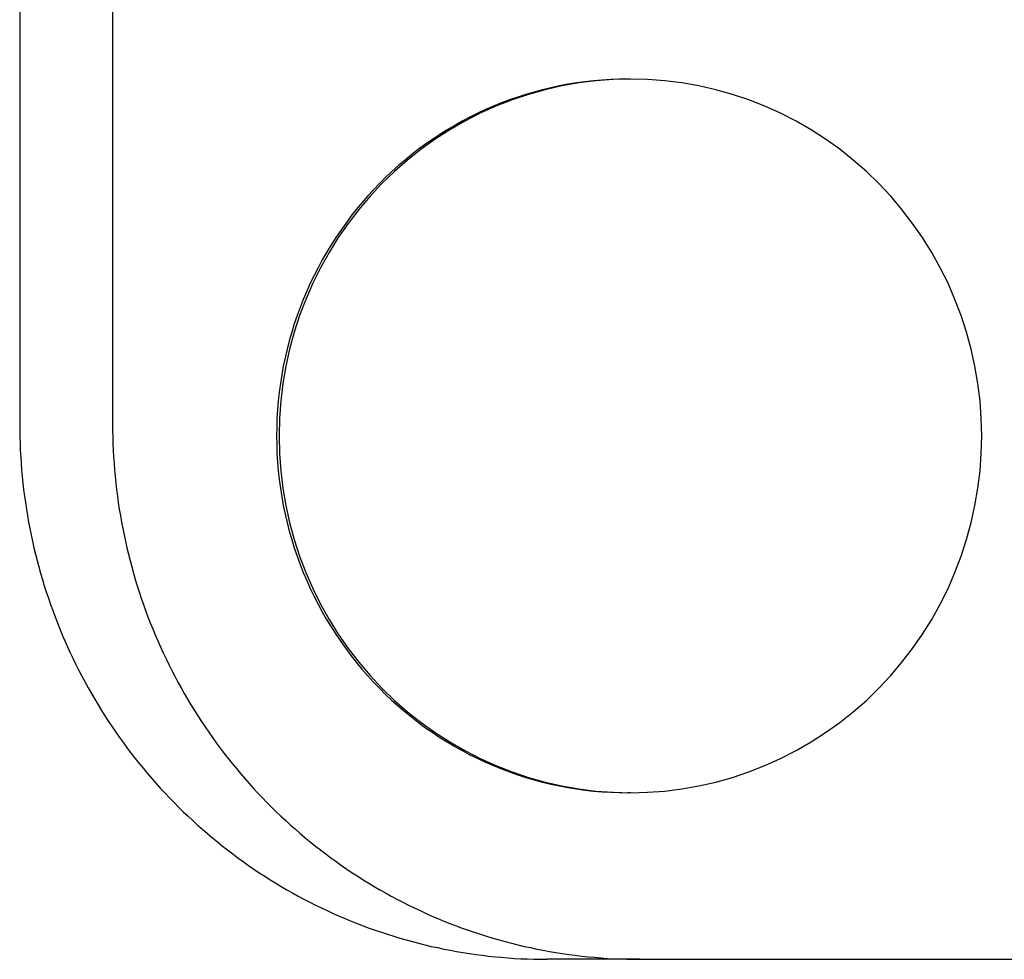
# Model space of a CAD drawing. Extents: x 668 to 3164, y 1007 to 2724.
# Tile 106 of 152: x 3002 to 3010, y 1826 to 1834. Entities that reach past the tile are written whole.
import ezdxf

# ---------------------------------------------------------------- set-up
doc = ezdxf.new("R2010")
doc.units = 0
doc.layers.add('KF_GRAVIS_12_REAR', color=7, linetype='CONTINUOUS')

# ---------------------------------------------------------------- blocks, each defined once
blk = doc.blocks.new('KF_GRAVIS_12_REAR')
at = {"layer": 'KF_GRAVIS_12_REAR'}
for p, q in [((-19.70471, -393.5), (-19.70471, -422.5)), ((-18.92329, -393.5), (-18.92329, -422.5)), ((-14.5692, -419.6), (-14.59014, -419.6)), ((-14.5692, -425.6), (-14.59014, -425.6)), ((-14.49166, -427), (-15.27308, -427)), ((-14.49166, -427), (14.06777, -427))]:
    blk.add_line(p, q, dxfattribs=at)
for points in [[(-14.5901, -419.6, 0), (-14.6626, -419.601, 0), (-14.7351, -419.604, 0), (-14.8075, -419.608, 0), (-14.8797, -419.614, 0), (-14.9518, -419.623, 0), (-15.0236, -419.632, 0), (-15.0952, -419.644, 0), (-15.1665, -419.658, 0), (-15.2375, -419.673, 0), (-15.308, -419.69, 0), (-15.3781, -419.709, 0), (-15.4478, -419.729, 0), (-15.5169, -419.751, 0), (-15.5855, -419.775, 0), (-15.6534, -419.801, 0), (-15.7207, -419.828, 0), (-15.7874, -419.857, 0), (-15.8533, -419.888, 0), (-15.9185, -419.92, 0), (-15.9828, -419.954, 0), (-16.0464, -419.99, 0), (-16.109, -420.027, 0), (-16.1707, -420.065, 0), (-16.2315, -420.106, 0), (-16.2913, -420.147, 0), (-16.3501, -420.19, 0), (-16.4078, -420.235, 0), (-16.4644, -420.281, 0), (-16.5199, -420.328, 0), (-16.5742, -420.377, 0), (-16.6273, -420.427, 0), (-16.6792, -420.479, 0), (-16.7299, -420.531, 0), (-16.7792, -420.585, 0), (-16.8273, -420.64, 0), (-16.8739, -420.697, 0), (-16.9192, -420.754, 0), (-16.9632, -420.813, 0), (-17.0056, -420.873, 0), (-17.0467, -420.933, 0), (-17.0862, -420.995, 0), (-17.1242, -421.058, 0), (-17.1607, -421.121, 0), (-17.1957, -421.186, 0), (-17.2291, -421.251, 0), (-17.2609, -421.317, 0), (-17.2911, -421.384, 0), (-17.3197, -421.452, 0), (-17.3466, -421.52, 0), (-17.3719, -421.589, 0), (-17.3954, -421.659, 0), (-17.4173, -421.729, 0), (-17.4375, -421.8, 0), (-17.456, -421.871, 0), (-17.4728, -421.943, 0), (-17.4878, -422.015, 0), (-17.5011, -422.087, 0), (-17.5126, -422.16, 0), (-17.5223, -422.233, 0), (-17.5303, -422.306, 0), (-17.5366, -422.379, 0), (-17.541, -422.453, 0), (-17.5437, -422.526, 0), (-17.5446, -422.6, 0), (-17.5437, -422.674, 0), (-17.541, -422.747, 0), (-17.5366, -422.821, 0), (-17.5303, -422.894, 0), (-17.5223, -422.967, 0), (-17.5126, -423.04, 0), (-17.5011, -423.113, 0), (-17.4878, -423.185, 0), (-17.4728, -423.257, 0), (-17.456, -423.329, 0), (-17.4375, -423.4, 0), (-17.4173, -423.471, 0), (-17.3954, -423.541, 0), (-17.3719, -423.611, 0), (-17.3466, -423.68, 0), (-17.3197, -423.748, 0), (-17.2911, -423.816, 0), (-17.2609, -423.883, 0), (-17.2291, -423.949, 0), (-17.1957, -424.014, 0), (-17.1607, -424.079, 0), (-17.1242, -424.142, 0), (-17.0862, -424.205, 0), (-17.0467, -424.267, 0), (-17.0056, -424.327, 0), (-16.9632, -424.387, 0), (-16.9192, -424.446, 0), (-16.8739, -424.503, 0), (-16.8273, -424.56, 0), (-16.7792, -424.615, 0), (-16.7299, -424.669, 0), (-16.6792, -424.721, 0), (-16.6273, -424.773, 0), (-16.5742, -424.823, 0), (-16.5199, -424.872, 0), (-16.4644, -424.919, 0), (-16.4078, -424.965, 0), (-16.3501, -425.01, 0), (-16.2913, -425.053, 0), (-16.2315, -425.094, 0), (-16.1707, -425.135, 0), (-16.109, -425.173, 0), (-16.0464, -425.21, 0), (-15.9828, -425.246, 0), (-15.9185, -425.28, 0), (-15.8533, -425.312, 0), (-15.7874, -425.343, 0), (-15.7207, -425.372, 0), (-15.6534, -425.399, 0), (-15.5855, -425.425, 0), (-15.5169, -425.449, 0), (-15.4478, -425.471, 0), (-15.3781, -425.491, 0), (-15.308, -425.51, 0), (-15.2375, -425.527, 0), (-15.1665, -425.542, 0), (-15.0952, -425.556, 0), (-15.0236, -425.568, 0), (-14.9518, -425.577, 0), (-14.8797, -425.586, 0), (-14.8075, -425.592, 0), (-14.7351, -425.596, 0), (-14.6626, -425.599, 0), (-14.5901, -425.6, 0)], [(-14.5901, -419.6, 0), (-14.6626, -419.601, 0), (-14.7351, -419.604, 0), (-14.8075, -419.608, 0), (-14.8797, -419.614, 0), (-14.9518, -419.623, 0), (-15.0236, -419.632, 0), (-15.0952, -419.644, 0), (-15.1665, -419.658, 0), (-15.2375, -419.673, 0), (-15.308, -419.69, 0), (-15.3781, -419.709, 0), (-15.4478, -419.729, 0), (-15.5169, -419.751, 0), (-15.5855, -419.775, 0), (-15.6534, -419.801, 0), (-15.7207, -419.828, 0), (-15.7874, -419.857, 0), (-15.8533, -419.888, 0), (-15.9185, -419.92, 0), (-15.9828, -419.954, 0), (-16.0464, -419.99, 0), (-16.109, -420.027, 0), (-16.1707, -420.065, 0), (-16.2315, -420.106, 0), (-16.2913, -420.147, 0), (-16.3501, -420.19, 0), (-16.4078, -420.235, 0), (-16.4644, -420.281, 0), (-16.5199, -420.328, 0), (-16.5742, -420.377, 0), (-16.6273, -420.427, 0), (-16.6792, -420.479, 0), (-16.7299, -420.531, 0), (-16.7792, -420.585, 0), (-16.8273, -420.64, 0), (-16.8739, -420.697, 0), (-16.9192, -420.754, 0), (-16.9632, -420.813, 0), (-17.0056, -420.873, 0), (-17.0467, -420.933, 0), (-17.0862, -420.995, 0), (-17.1242, -421.058, 0), (-17.1607, -421.121, 0), (-17.1957, -421.186, 0), (-17.2291, -421.251, 0), (-17.2609, -421.317, 0), (-17.2911, -421.384, 0), (-17.3197, -421.452, 0), (-17.3466, -421.52, 0), (-17.3719, -421.589, 0), (-17.3954, -421.659, 0), (-17.4173, -421.729, 0), (-17.4375, -421.8, 0), (-17.456, -421.871, 0), (-17.4728, -421.943, 0), (-17.4878, -422.015, 0), (-17.5011, -422.087, 0), (-17.5126, -422.16, 0), (-17.5223, -422.233, 0), (-17.5303, -422.306, 0), (-17.5366, -422.379, 0), (-17.541, -422.453, 0), (-17.5437, -422.526, 0), (-17.5446, -422.6, 0), (-17.5437, -422.674, 0), (-17.541, -422.747, 0), (-17.5366, -422.821, 0), (-17.5303, -422.894, 0), (-17.5223, -422.967, 0), (-17.5126, -423.04, 0), (-17.5011, -423.113, 0), (-17.4878, -423.185, 0), (-17.4728, -423.257, 0), (-17.456, -423.329, 0), (-17.4375, -423.4, 0), (-17.4173, -423.471, 0), (-17.3954, -423.541, 0), (-17.3719, -423.611, 0), (-17.3466, -423.68, 0), (-17.3197, -423.748, 0), (-17.2911, -423.816, 0), (-17.2609, -423.883, 0), (-17.2291, -423.949, 0), (-17.1957, -424.014, 0), (-17.1607, -424.079, 0), (-17.1242, -424.142, 0), (-17.0862, -424.205, 0), (-17.0467, -424.267, 0), (-17.0056, -424.327, 0), (-16.9632, -424.387, 0), (-16.9192, -424.446, 0), (-16.8739, -424.503, 0), (-16.8273, -424.56, 0), (-16.7792, -424.615, 0), (-16.7299, -424.669, 0), (-16.6792, -424.721, 0), (-16.6273, -424.773, 0), (-16.5742, -424.823, 0), (-16.5199, -424.872, 0), (-16.4644, -424.919, 0), (-16.4078, -424.965, 0), (-16.3501, -425.01, 0), (-16.2913, -425.053, 0), (-16.2315, -425.094, 0), (-16.1707, -425.135, 0), (-16.109, -425.173, 0), (-16.0464, -425.21, 0), (-15.9828, -425.246, 0), (-15.9185, -425.28, 0), (-15.8533, -425.312, 0), (-15.7874, -425.343, 0), (-15.7207, -425.372, 0), (-15.6534, -425.399, 0), (-15.5855, -425.425, 0), (-15.5169, -425.449, 0), (-15.4478, -425.471, 0), (-15.3781, -425.491, 0), (-15.308, -425.51, 0), (-15.2375, -425.527, 0), (-15.1665, -425.542, 0), (-15.0952, -425.556, 0), (-15.0236, -425.568, 0), (-14.9518, -425.577, 0), (-14.8797, -425.586, 0), (-14.8075, -425.592, 0), (-14.7351, -425.596, 0), (-14.6626, -425.599, 0), (-14.5901, -425.6, 0)], [(-14.5692, -419.6, 0), (-14.7142, -419.604, 0), (-14.8588, -419.614, 0), (-15.0027, -419.632, 0), (-15.1456, -419.658, 0), (-15.2871, -419.69, 0), (-15.4268, -419.729, 0), (-15.5645, -419.775, 0), (-15.6998, -419.828, 0), (-15.8324, -419.888, 0), (-15.9619, -419.954, 0), (-16.0881, -420.027, 0), (-16.2106, -420.106, 0), (-16.3291, -420.19, 0), (-16.4435, -420.281, 0), (-16.5533, -420.377, 0), (-16.6583, -420.479, 0), (-16.7583, -420.585, 0), (-16.853, -420.697, 0), (-16.9422, -420.813, 0), (-17.0257, -420.933, 0), (-17.1033, -421.058, 0), (-17.1748, -421.186, 0), (-17.24, -421.317, 0), (-17.2987, -421.452, 0), (-17.3509, -421.589, 0), (-17.3964, -421.729, 0), (-17.4351, -421.871, 0), (-17.4669, -422.015, 0), (-17.4916, -422.16, 0), (-17.5094, -422.306, 0), (-17.5201, -422.453, 0), (-17.5236, -422.6, 0), (-17.5201, -422.747, 0), (-17.5094, -422.894, 0), (-17.4916, -423.04, 0), (-17.4669, -423.185, 0), (-17.4351, -423.329, 0), (-17.3964, -423.471, 0), (-17.3509, -423.611, 0), (-17.2987, -423.748, 0), (-17.24, -423.883, 0), (-17.1748, -424.014, 0), (-17.1033, -424.142, 0), (-17.0257, -424.267, 0), (-16.9422, -424.387, 0), (-16.853, -424.503, 0), (-16.7583, -424.615, 0), (-16.6583, -424.721, 0), (-16.5533, -424.823, 0), (-16.4435, -424.919, 0), (-16.3291, -425.01, 0), (-16.2106, -425.094, 0), (-16.0881, -425.173, 0), (-15.9619, -425.246, 0), (-15.8324, -425.312, 0), (-15.6998, -425.372, 0), (-15.5645, -425.425, 0), (-15.4268, -425.471, 0), (-15.2871, -425.51, 0), (-15.1456, -425.542, 0), (-15.0027, -425.568, 0), (-14.8588, -425.586, 0), (-14.7142, -425.596, 0), (-14.5692, -425.6, 0), (-14.4242, -425.596, 0), (-14.2796, -425.586, 0), (-14.1357, -425.568, 0), (-13.9928, -425.542, 0), (-13.8513, -425.51, 0), (-13.7116, -425.471, 0), (-13.5739, -425.425, 0), (-13.4386, -425.372, 0), (-13.306, -425.312, 0), (-13.1765, -425.246, 0), (-13.0503, -425.173, 0), (-12.9278, -425.094, 0), (-12.8093, -425.01, 0), (-12.6949, -424.919, 0), (-12.5851, -424.823, 0), (-12.4801, -424.721, 0), (-12.3801, -424.615, 0), (-12.2854, -424.503, 0), (-12.1962, -424.387, 0), (-12.1127, -424.267, 0), (-12.0351, -424.142, 0), (-11.9636, -424.014, 0), (-11.8984, -423.883, 0), (-11.8397, -423.748, 0), (-11.7875, -423.611, 0), (-11.742, -423.471, 0), (-11.7033, -423.329, 0), (-11.6715, -423.185, 0), (-11.6468, -423.04, 0), (-11.629, -422.894, 0), (-11.6183, -422.747, 0), (-11.6148, -422.6, 0), (-11.6183, -422.453, 0), (-11.629, -422.306, 0), (-11.6468, -422.16, 0), (-11.6715, -422.015, 0), (-11.7033, -421.871, 0), (-11.742, -421.729, 0), (-11.7875, -421.589, 0), (-11.8397, -421.452, 0), (-11.8984, -421.317, 0), (-11.9636, -421.186, 0), (-12.0351, -421.058, 0), (-12.1127, -420.933, 0), (-12.1962, -420.813, 0), (-12.2854, -420.697, 0), (-12.3801, -420.585, 0), (-12.4801, -420.479, 0), (-12.5851, -420.377, 0), (-12.6949, -420.281, 0), (-12.8093, -420.19, 0), (-12.9278, -420.106, 0), (-13.0503, -420.027, 0), (-13.1765, -419.954, 0), (-13.306, -419.888, 0), (-13.4386, -419.828, 0), (-13.5739, -419.775, 0), (-13.7116, -419.729, 0), (-13.8513, -419.69, 0), (-13.9928, -419.658, 0), (-14.1357, -419.632, 0), (-14.2796, -419.614, 0), (-14.4242, -419.604, 0), (-14.5692, -419.6, 0)], [(-19.7047, -422.5, 0), (-19.7044, -422.555, 0), (-19.7034, -422.61, 0), (-19.7017, -422.666, 0), (-19.6994, -422.721, 0), (-19.6964, -422.776, 0), (-19.6927, -422.831, 0), (-19.6884, -422.886, 0), (-19.6834, -422.941, 0), (-19.6777, -422.996, 0), (-19.6714, -423.051, 0), (-19.6644, -423.106, 0), (-19.6567, -423.16, 0), (-19.6484, -423.215, 0), (-19.6395, -423.269, 0), (-19.6298, -423.324, 0), (-19.6196, -423.378, 0), (-19.6086, -423.432, 0), (-19.597, -423.486, 0), (-19.5848, -423.54, 0), (-19.5719, -423.593, 0), (-19.5584, -423.647, 0), (-19.5442, -423.7, 0), (-19.5294, -423.753, 0), (-19.5139, -423.806, 0), (-19.4978, -423.859, 0), (-19.481, -423.912, 0), (-19.4637, -423.964, 0), (-19.4457, -424.016, 0), (-19.427, -424.068, 0), (-19.4078, -424.12, 0), (-19.3879, -424.171, 0), (-19.3674, -424.222, 0), (-19.3463, -424.273, 0), (-19.3245, -424.324, 0), (-19.3022, -424.374, 0), (-19.2792, -424.424, 0), (-19.2557, -424.474, 0), (-19.2315, -424.523, 0), (-19.2068, -424.572, 0), (-19.1814, -424.621, 0), (-19.1555, -424.67, 0), (-19.129, -424.718, 0), (-19.1019, -424.766, 0), (-19.0742, -424.813, 0), (-19.046, -424.861, 0), (-19.0172, -424.907, 0), (-18.9878, -424.954, 0), (-18.9578, -425, 0), (-18.9274, -425.046, 0), (-18.8963, -425.091, 0), (-18.8647, -425.136, 0), (-18.8326, -425.181, 0), (-18.7999, -425.225, 0), (-18.7667, -425.269, 0), (-18.733, -425.312, 0), (-18.6988, -425.355, 0), (-18.664, -425.397, 0), (-18.6287, -425.439, 0), (-18.593, -425.481, 0), (-18.5567, -425.522, 0), (-18.5199, -425.563, 0), (-18.4827, -425.603, 0), (-18.4449, -425.643, 0), (-18.4067, -425.682, 0), (-18.368, -425.721, 0), (-18.3289, -425.759, 0), (-18.2893, -425.797, 0), (-18.2492, -425.834, 0), (-18.2087, -425.871, 0), (-18.1677, -425.907, 0), (-18.1263, -425.943, 0), (-18.0845, -425.979, 0), (-18.0422, -426.013, 0), (-17.9996, -426.048, 0), (-17.9565, -426.081, 0), (-17.913, -426.114, 0), (-17.8691, -426.147, 0), (-17.8248, -426.179, 0), (-17.7802, -426.211, 0), (-17.7352, -426.242, 0), (-17.6898, -426.272, 0), (-17.644, -426.302, 0), (-17.5979, -426.331, 0), (-17.5514, -426.36, 0), (-17.5046, -426.388, 0), (-17.4574, -426.415, 0), (-17.4099, -426.442, 0), (-17.3621, -426.469, 0), (-17.314, -426.494, 0), (-17.2656, -426.52, 0), (-17.2169, -426.544, 0), (-17.1678, -426.568, 0), (-17.1185, -426.591, 0), (-17.069, -426.614, 0), (-17.0191, -426.636, 0), (-16.969, -426.657, 0), (-16.9186, -426.678, 0), (-16.868, -426.698, 0), (-16.8171, -426.718, 0), (-16.766, -426.737, 0), (-16.7147, -426.755, 0), (-16.6632, -426.773, 0), (-16.6115, -426.79, 0), (-16.5595, -426.806, 0), (-16.5074, -426.822, 0), (-16.455, -426.837, 0), (-16.4025, -426.851, 0), (-16.3499, -426.865, 0), (-16.297, -426.878, 0), (-16.2441, -426.891, 0), (-16.1909, -426.902, 0), (-16.1376, -426.914, 0), (-16.0842, -426.924, 0), (-16.0307, -426.934, 0), (-15.9771, -426.943, 0), (-15.9233, -426.951, 0), (-15.8695, -426.959, 0), (-15.8156, -426.966, 0), (-15.7615, -426.973, 0), (-15.7075, -426.978, 0), (-15.6533, -426.983, 0), (-15.5991, -426.988, 0), (-15.5448, -426.992, 0), (-15.4905, -426.995, 0), (-15.4362, -426.997, 0), (-15.3818, -426.999, 0), (-15.3275, -427, 0), (-15.2731, -427, 0)], [(-18.9233, -422.5, 0), (-18.923, -422.555, 0), (-18.922, -422.61, 0), (-18.9203, -422.666, 0), (-18.918, -422.721, 0), (-18.915, -422.776, 0), (-18.9113, -422.831, 0), (-18.907, -422.886, 0), (-18.902, -422.941, 0), (-18.8963, -422.996, 0), (-18.89, -423.051, 0), (-18.883, -423.106, 0), (-18.8753, -423.16, 0), (-18.867, -423.215, 0), (-18.858, -423.269, 0), (-18.8484, -423.324, 0), (-18.8381, -423.378, 0), (-18.8272, -423.432, 0), (-18.8156, -423.486, 0), (-18.8034, -423.54, 0), (-18.7905, -423.593, 0), (-18.7769, -423.647, 0), (-18.7628, -423.7, 0), (-18.7479, -423.753, 0), (-18.7325, -423.806, 0), (-18.7164, -423.859, 0), (-18.6996, -423.912, 0), (-18.6822, -423.964, 0), (-18.6642, -424.016, 0), (-18.6456, -424.068, 0), (-18.6263, -424.12, 0), (-18.6065, -424.171, 0), (-18.586, -424.222, 0), (-18.5648, -424.273, 0), (-18.5431, -424.324, 0), (-18.5208, -424.374, 0), (-18.4978, -424.424, 0), (-18.4743, -424.474, 0), (-18.4501, -424.523, 0), (-18.4254, -424.572, 0), (-18.4, -424.621, 0), (-18.3741, -424.67, 0), (-18.3476, -424.718, 0), (-18.3205, -424.766, 0), (-18.2928, -424.813, 0), (-18.2646, -424.861, 0), (-18.2357, -424.907, 0), (-18.2064, -424.954, 0), (-18.1764, -425, 0), (-18.1459, -425.046, 0), (-18.1149, -425.091, 0), (-18.0833, -425.136, 0), (-18.0512, -425.181, 0), (-18.0185, -425.225, 0), (-17.9853, -425.269, 0), (-17.9516, -425.312, 0), (-17.9174, -425.355, 0), (-17.8826, -425.397, 0), (-17.8473, -425.439, 0), (-17.8116, -425.481, 0), (-17.7753, -425.522, 0), (-17.7385, -425.563, 0), (-17.7013, -425.603, 0), (-17.6635, -425.643, 0), (-17.6253, -425.682, 0), (-17.5866, -425.721, 0), (-17.5475, -425.759, 0), (-17.5078, -425.797, 0), (-17.4678, -425.834, 0), (-17.4272, -425.871, 0), (-17.3863, -425.907, 0), (-17.3449, -425.943, 0), (-17.3031, -425.979, 0), (-17.2608, -426.013, 0), (-17.2181, -426.048, 0), (-17.1751, -426.081, 0), (-17.1316, -426.114, 0), (-17.0877, -426.147, 0), (-17.0434, -426.179, 0), (-16.9988, -426.211, 0), (-16.9537, -426.242, 0), (-16.9083, -426.272, 0), (-16.8626, -426.302, 0), (-16.8164, -426.331, 0), (-16.77, -426.36, 0), (-16.7232, -426.388, 0), (-16.676, -426.415, 0), (-16.6285, -426.442, 0), (-16.5807, -426.469, 0), (-16.5326, -426.494, 0), (-16.4842, -426.52, 0), (-16.4354, -426.544, 0), (-16.3864, -426.568, 0), (-16.3371, -426.591, 0), (-16.2875, -426.614, 0), (-16.2377, -426.636, 0), (-16.1876, -426.657, 0), (-16.1372, -426.678, 0), (-16.0866, -426.698, 0), (-16.0357, -426.718, 0), (-15.9846, -426.737, 0), (-15.9333, -426.755, 0), (-15.8818, -426.773, 0), (-15.83, -426.79, 0), (-15.7781, -426.806, 0), (-15.726, -426.822, 0), (-15.6736, -426.837, 0), (-15.6211, -426.851, 0), (-15.5685, -426.865, 0), (-15.5156, -426.878, 0), (-15.4626, -426.891, 0), (-15.4095, -426.902, 0), (-15.3562, -426.914, 0), (-15.3028, -426.924, 0), (-15.2493, -426.934, 0), (-15.1957, -426.943, 0), (-15.1419, -426.951, 0), (-15.0881, -426.959, 0), (-15.0341, -426.966, 0), (-14.9801, -426.973, 0), (-14.926, -426.978, 0), (-14.8719, -426.983, 0), (-14.8177, -426.988, 0), (-14.7634, -426.992, 0), (-14.7091, -426.995, 0), (-14.6548, -426.997, 0), (-14.6004, -426.999, 0), (-14.546, -427, 0), (-14.4917, -427, 0)]]:
    blk.add_polyline3d(points, dxfattribs=at)

msp = doc.modelspace()

# ---------------------------------------------------------------- block references
at = {"layer": 'KF_GRAVIS_12_REAR'}
msp.add_blockref('KF_GRAVIS_12_REAR', (3021.4392, 2253.1013), dxfattribs=at)

doc.saveas('drawing.dxf')
